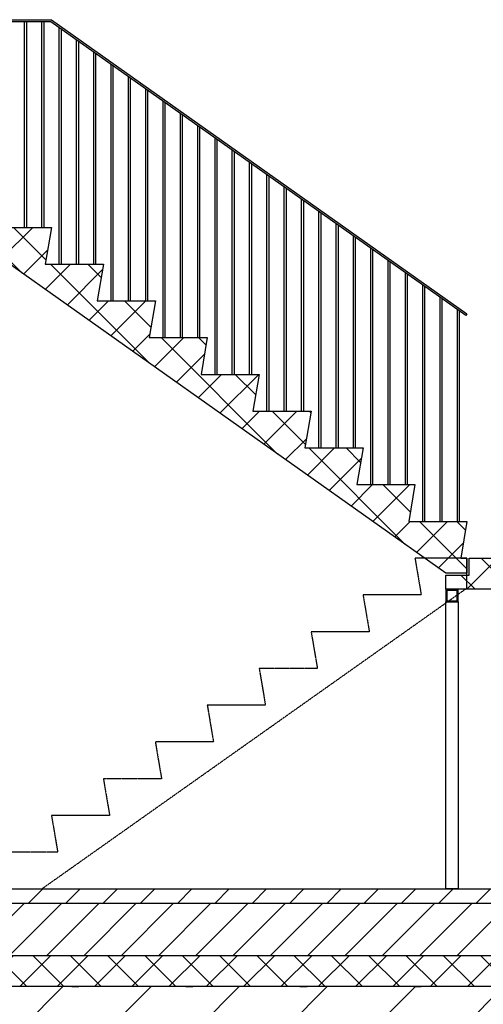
# Model space of a CAD drawing. Header units: millimetres. Extents: x -196137 to 115258, y -76805 to 9942.
# Tile 54 of 56: x 99189 to 101421, y -45363 to -40622. Entities that reach past the tile are written whole.
import ezdxf

# ---------------------------------------------------------------- set-up
doc = ezdxf.new("R2010")
doc.units = ezdxf.units.MM
doc.header["$LTSCALE"] = 0.5
doc.linetypes.add('ACAD_ISO07W100', pattern=[3, 0, -3])
doc.linetypes.add('HIDDEN2', pattern=[4.7625, 3.175, -1.5875])
for name, color, linetype in [('arc. 9', 9, 'Continuous'), ('inrichting terrein', 7, 'ACAD_ISO07W100'), ('maat 1.5mm', 210, 'Continuous'), ('pen 0.05mm', 7, 'Continuous'), ('pen 0.10mm', 6, 'Continuous'), ('pen 0.15mm', 1, 'Continuous'), ('pen 0.20mm', 2, 'Continuous')]:
    doc.layers.add(name, color=color, linetype=linetype)
pattern_1 = [(45, (20000, 0), (-89.80256, 89.80256), []), (135, (20000, 0), (-89.80256, -89.80256), [])]

msp = doc.modelspace()

# ---------------------------------------------------------------- hatches: boundary and pattern name
at = {"layer": 'arc. 9'}
h = msp.add_hatch(dxfattribs=at)
h.set_pattern_fill('ANSI37', color=256, scale=40)
h.set_pattern_definition(pattern_1)
h.paths.add_polyline_path([(101240.5, -43286.5), (99092, -41765.9), (99092, -41622.1), (99342, -41622.1), (99312, -41799.1), (99592, -41799.1), (99562, -41976), (99842, -41976), (99812, -42153), (100092, -42153), (100062, -42329.9), (100342, -42329.9), (100312, -42506.9), (100592, -42506.9), (100562, -42683.8), (100842, -42683.8), (100812, -42860.7), (101092, -42860.7), (101062, -43037.7), (101342, -43037.7), (101313.2, -43214.6), (101342, -43214.6), (101342, -43286.5)])
h = msp.add_hatch(dxfattribs=at)
h.set_pattern_fill('ANSI37', color=256, scale=40)
h.set_pattern_definition(pattern_1)
h.paths.add_polyline_path([(84052, -42255.2), (84182, -42255.2), (84182, -44877.1), (83882, -44877.1), (83882, -45127.1), (103342, -45127.1), (103342, -44877.1), (103042, -44877.1), (103042, -41862.1), (103172, -41862.1), (103172, -44727.1), (103492, -44727.1), (103492, -45277.1), (83732, -45277.1), (83732, -44727.1), (84052, -44727.1)])
h = msp.add_hatch(dxfattribs=at)
h.set_pattern_fill('ANSI37', color=256, scale=40)
h.set_pattern_definition([(45, (20000, 120), (-89.80256, 89.80256), []), (135, (20000, 120), (-89.80256, -89.80256), [])])
h.paths.add_polyline_path([(101352, -43214.6), (102842, -43214.6), (102842, -43364.6), (101240.5, -43364.6), (101240.5, -43296.5), (101352, -43296.5)])
h = msp.add_hatch(color=256, dxfattribs=at)
h.dxf.hatch_style = 1
h.paths.add_polyline_path([(101245.5, -43419.6), (101295.5, -43419.6), (101295.5, -43369.6), (101245.5, -43369.6)], flags=16)
h.paths.add_polyline_path([(101240.5, -43424.6), (101300.5, -43424.6), (101300.5, -43364.6), (101240.5, -43364.6)])
h = msp.add_hatch(dxfattribs=at)
h.set_pattern_fill('ANSI31', color=256, scale=40)
h.set_pattern_definition([(45, (20000, 0), (-89.80256, 89.80256), [])])
h.paths.add_polyline_path([(102842, -44877.1), (92032, -44877.1), (92032, -44807.1), (102842, -44807.1)])
h = msp.add_hatch(dxfattribs=at)
h.set_pattern_fill('ANSI31', color=256, scale=40)
h.set_pattern_definition([(45, (20000, 20), (-89.80256, 89.80256), [])])
h.paths.add_polyline_path([(84132, -44877.1), (83882, -44877.1), (83882, -45127.1), (103342, -45127.1), (103342, -44877.1), (103042, -44877.1), (102842, -44877.1), (84382, -44877.1)])
at = {"layer": 'inrichting terrein', "ltscale": 0.5}
h = msp.add_hatch(dxfattribs=at)
h.set_pattern_fill('_USER', color=256, scale=300, angle=45, style=0, pattern_type=0)
h.set_pattern_definition([(45, (0, 0), (-212.132, 212.132), [])])
h.paths.add_polyline_path([(110228.6, -43957.1), (110228.6, -47307.1), (76361.6, -47307.1), (76361.6, -44907.1), (77502, -44907.1), (79032, -44142.1), (79082, -44162.1), (79982, -44162.1), (79982, -43762.1), (80782, -43762.1), (80782, -43362), (81582, -43362.3), (81582, -42962.1), (82382, -42962.1), (82382, -42562.1), (83182, -42562.1), (83182, -42162.1), (84032, -42162.1), (84032, -44727.1), (83732, -44727.1), (83732, -45277.1), (103492, -45277.1), (103492, -44727.1), (103192, -44727.1), (103192, -41862.1), (103192, -41742.1), (104615, -41742.1), (104615, -41622.1), (105628.9, -41622.1)])

# ---------------------------------------------------------------- linework, layer by layer
at = {"layer": 'inrichting terrein'}
msp.add_lwpolyline([(110228.6, -47307.1), (76361.6, -47307.1), (76361.6, -44907.1), (77502, -44907.1), (79032, -44142.1), (79082, -44162.1), (79982, -44162.1), (79982, -43762.1), (80782, -43762.1), (80782, -43362), (81582, -43362.3), (81582, -42962.1), (82382, -42962.1), (82382, -42562.1), (83182, -42562.1), (83182, -42162.1), (84032, -42162.1), (84032, -44727.1), (83732, -44727.1), (83732, -45277.1), (103492, -45277.1)], dxfattribs=at)
at = {"layer": 'maat 1.5mm'}
msp.add_lwpolyline([(101127.7, -43214.6), (101127.7, -43206.7)], dxfattribs=at)
at = {"layer": 'pen 0.05mm', "linetype": 'HIDDEN2'}
msp.add_lwpolyline([(99295.1, -44807.1), (101342, -43358.4), (101342, -43214.6), (101092, -43214.6), (101122, -43391.6), (100842, -43391.6), (100872, -43568.5), (100592, -43568.5), (100622, -43745.5), (100342, -43745.5), (100372, -43922.4), (100092, -43922.4), (100122, -44099.4), (99842, -44099.4), (99872, -44276.3), (99592, -44276.3), (99622, -44453.2), (99342, -44453.2), (99372, -44630.2), (99092, -44630.2), (99120.8, -44807.1)], close=True, dxfattribs=at)
at = {"layer": 'pen 0.10mm'}
for points in [[(101336.2, -42045.9), (99338.8, -40632.1), (99025.3, -40632.1), (99025.3, -40622.1), (99342, -40622.1), (101342, -42037.7)], [(84052, -42255.2), (84182, -42255.2), (84182, -44877.1), (83882, -44877.1), (83882, -45127.1), (103342, -45127.1), (103342, -44877.1), (103042, -44877.1), (103042, -41862.1), (103172, -41862.1), (103172, -44727.1), (103492, -44727.1), (103492, -45277.1), (83732, -45277.1), (83732, -44727.1), (84052, -44727.1), (84052, -42255.2), (84052, -42255.2)], [(101240.5, -43424.6), (101300.5, -43424.6), (101300.5, -44807.1), (101240.5, -44807.1)]]:
    msp.add_lwpolyline(points, close=True, dxfattribs=at)
for points in [[(99211, -40632.1), (99211, -41622.1)], [(99223, -41622.1), (99223, -40632.1)], [(99294.3, -40632.1), (99294.3, -41622.1)], [(99306.3, -41622.1), (99306.3, -40632.1)], [(99377.7, -40659.6), (99377.7, -41799.1)], [(99389.7, -41799.1), (99389.7, -40668.1)], [(99461, -40718.6), (99461, -41799.1)], [(99473, -41799.1), (99473, -40727.1)], [(99544.3, -40777.6), (99544.3, -41799.1)], [(99556.3, -41799.1), (99556.3, -40786.1)], [(99627.7, -40836.6), (99627.7, -41976)], [(99639.7, -41976), (99639.7, -40845.1)], [(99711, -40895.6), (99711, -41976)], [(99723, -41976), (99723, -40904)], [(99794.3, -40954.5), (99794.3, -41976)], [(99806.3, -41976), (99806.3, -40963)], [(99877.7, -41013.5), (99877.7, -42153)], [(99889.7, -42153), (99889.7, -41022)], [(99961, -41072.5), (99961, -42153)], [(99973, -42153), (99973, -41081)], [(100044.3, -41131.5), (100044.3, -42153)], [(100056.3, -42153), (100056.3, -41140)], [(100127.7, -41190.5), (100127.7, -42329.9)], [(100139.7, -42329.9), (100139.7, -41199)], [(100211, -41249.4), (100211, -42329.9)], [(100223, -42329.9), (100223, -41257.9)], [(100294.3, -41308.4), (100294.3, -42329.9)], [(100306.3, -42329.9), (100306.3, -41316.9)], [(100377.7, -41367.4), (100377.7, -42506.9)], [(100389.7, -42506.9), (100389.7, -41375.9)], [(100461, -41426.4), (100461, -42506.9)], [(100473, -42506.9), (100473, -41434.9)], [(100544.3, -41485.4), (100544.3, -42506.9)], [(100556.3, -42506.9), (100556.3, -41493.9)], [(100627.7, -41544.4), (100627.7, -42683.8)], [(100639.7, -42683.8), (100639.7, -41552.8)], [(100711, -41603.3), (100711, -42683.8)], [(100723, -42683.8), (100723, -41611.8)], [(100794.3, -41662.3), (100794.3, -42683.8)], [(100806.3, -42683.8), (100806.3, -41670.8)], [(100877.7, -41721.3), (100877.7, -42860.7)], [(100889.7, -42860.7), (100889.7, -41729.8)], [(100961, -41780.3), (100961, -42860.7)], [(100973, -42860.7), (100973, -41788.8)], [(101044.3, -41839.3), (101044.3, -42860.7)], [(101056.3, -42860.7), (101056.3, -41847.8)], [(101127.7, -41898.2), (101127.7, -43037.7)], [(101139.7, -43037.7), (101139.7, -41906.7)], [(101211, -41957.2), (101211, -43037.7)], [(101223, -43037.7), (101223, -41965.7)], [(101294.3, -42016.2), (101294.3, -43037.7)], [(101306.3, -43037.7), (101306.3, -42024.7)]]:
    msp.add_lwpolyline(points, dxfattribs=at)
at = {"layer": 'pen 0.15mm'}
msp.add_lwpolyline([(102842, -44877.1), (92032, -44877.1), (92032, -44807.1), (102842, -44807.1)], close=True, dxfattribs=at)
at = {"layer": 'pen 0.20mm', "linetype": 'HIDDEN2'}
msp.add_line((76361.6, -44807.1), (110228.6, -44807.1), dxfattribs=at)
at = {"layer": 'pen 0.20mm'}
for points in [[(101240.5, -43286.5), (99092, -41765.9), (99092, -41622.1), (99342, -41622.1), (99312, -41799.1), (99592, -41799.1), (99562, -41976), (99842, -41976), (99812, -42153), (100092, -42153), (100062, -42329.9), (100342, -42329.9), (100312, -42506.9), (100592, -42506.9), (100562, -42683.8), (100842, -42683.8), (100812, -42860.7), (101092, -42860.7), (101062, -43037.7), (101342, -43037.7), (101313.2, -43214.6), (101342, -43214.6), (101342, -43286.5)], [(101352, -43214.6), (102842, -43214.6), (102842, -43364.6), (101240.5, -43364.6), (101240.5, -43296.5), (101352, -43296.5)], [(101240.5, -43424.6), (101300.5, -43424.6), (101300.5, -43364.6), (101240.5, -43364.6)], [(101245.5, -43419.6), (101295.5, -43419.6), (101295.5, -43369.6), (101245.5, -43369.6)], [(84132, -44877.1), (84132, -44877.1), (83882, -44877.1), (83882, -45127.1), (103342, -45127.1), (103342, -44877.1), (103042, -44877.1), (103042, -44877.1), (102842, -44877.1), (102842, -44877.1), (84382, -44877.1), (84382, -44877.1)]]:
    msp.add_lwpolyline(points, close=True, dxfattribs=at)

doc.saveas('drawing.dxf')
